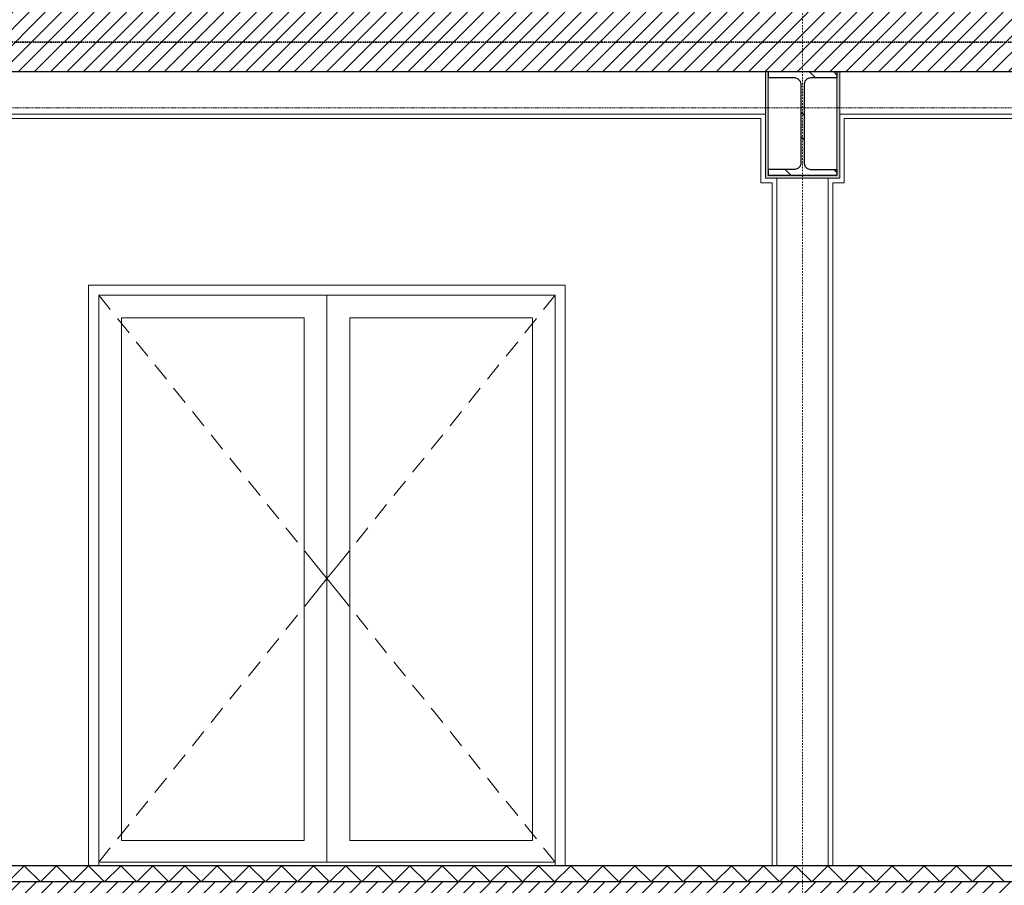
# Model space of a CAD drawing. Extents: x 0 to 92550, y 0 to 59400.
# Tile 22 of 37: x 24829 to 29118, y 38315 to 42084. Entities that reach past the tile are written whole.
import ezdxf
from ezdxf.xclip import XClip

# ---------------------------------------------------------------- set-up
doc = ezdxf.new("R2010")
doc.units = 0
doc.header["$MEASUREMENT"] = 0
doc.header["$XCLIPFRAME"] = 0
for name, pattern in [('Streep-punt fijn', [1251.000023, 626.000023, -312.5, 0, -312.5]), ('Streep-streepje', [1300, 1000, -100, 100, -100]), ('Streeplijn grof', [937.5, 625, -312.5]), ('Streeplijn ultragrof', [750, 500, -250])]:
    doc.linetypes.add(name, pattern=pattern)
for name, color, linetype in [('ZZ 21 Buitenwand spouwblad baksteen', 7, 'Continuous'), ('ZZ 21 Buitenwand spouwblad hsb', 7, 'Continuous'), ('ZZ 23 Vloeren geïsoleerd', 7, 'Continuous'), ('ZZ 23 Vloeren ongeïsoleerd', 7, 'Continuous'), ('ZZ 28 HDC staalconstructies', 7, 'Continuous'), ('ZZ 41 Buitenwandafwerking gevelhout', 7, 'Continuous'), ('ZZ 42 Aftimmerwerk algemeen', 7, 'Continuous'), ('ZZ 43 Vloerafwerking dekvloer', 7, 'Continuous'), ('ZZ 45 Plafond koofconstructies', 7, 'Continuous'), ('ZZ A Stramien', 7, 'Continuous'), ('ZZ B Bouwbesluitlijnen', 7, 'Continuous')]:
    doc.layers.add(name, color=color, linetype=linetype)
pattern_1 = [(45, (5738.867, 38400), (-35.35534, 35.35534), [])]

# ---------------------------------------------------------------- blocks, each defined once
blk = doc.blocks.new('*X38')
at = {"layer": 'ZZ 43 Vloerafwerking dekvloer', "color": 7, "linetype": 'Continuous', "lineweight": 5, "ltscale": 0.01}
for p, q in [((24778.9, 38330), (24848.9, 38400)), ((24848.9, 38400), (24918.9, 38330)), ((24918.9, 38330), (24988.9, 38400)), ((24988.9, 38400), (25058.9, 38330)), ((25058.9, 38330), (25128.9, 38400)), ((25128.9, 38400), (25198.9, 38330)), ((25198.9, 38330), (25268.9, 38400)), ((25268.9, 38400), (25338.9, 38330)), ((25338.9, 38330), (25408.9, 38400)), ((25408.9, 38400), (25478.9, 38330)), ((25478.9, 38330), (25548.9, 38400)), ((25548.9, 38400), (25618.9, 38330)), ((25618.9, 38330), (25688.9, 38400)), ((25688.9, 38400), (25758.9, 38330)), ((25758.9, 38330), (25828.9, 38400)), ((25828.9, 38400), (25898.9, 38330)), ((25898.9, 38330), (25968.9, 38400)), ((25968.9, 38400), (26038.9, 38330)), ((26038.9, 38330), (26108.9, 38400)), ((26108.9, 38400), (26178.9, 38330)), ((26178.9, 38330), (26248.9, 38400)), ((26248.9, 38400), (26318.9, 38330)), ((26318.9, 38330), (26388.9, 38400)), ((26388.9, 38400), (26458.9, 38330)), ((26458.9, 38330), (26528.9, 38400)), ((26528.9, 38400), (26598.9, 38330)), ((26598.9, 38330), (26668.9, 38400)), ((26668.9, 38400), (26738.9, 38330)), ((26738.9, 38330), (26808.9, 38400)), ((26808.9, 38400), (26878.9, 38330)), ((26878.9, 38330), (26948.9, 38400)), ((26948.9, 38400), (27018.9, 38330)), ((27018.9, 38330), (27088.9, 38400)), ((27088.9, 38400), (27158.9, 38330)), ((27158.9, 38330), (27228.9, 38400)), ((27228.9, 38400), (27298.9, 38330)), ((27298.9, 38330), (27368.9, 38400)), ((27368.9, 38400), (27438.9, 38330)), ((27438.9, 38330), (27508.9, 38400)), ((27508.9, 38400), (27578.9, 38330)), ((27578.9, 38330), (27648.9, 38400)), ((27648.9, 38400), (27718.9, 38330)), ((27718.9, 38330), (27788.9, 38400)), ((27788.9, 38400), (27858.9, 38330)), ((27858.9, 38330), (27928.9, 38400)), ((27928.9, 38400), (27998.9, 38330)), ((27998.9, 38330), (28068.9, 38400)), ((28068.9, 38400), (28138.9, 38330)), ((28138.9, 38330), (28208.9, 38400)), ((28208.9, 38400), (28278.9, 38330)), ((28278.9, 38330), (28348.9, 38400)), ((28348.9, 38400), (28418.9, 38330)), ((28418.9, 38330), (28488.9, 38400)), ((28488.9, 38400), (28558.9, 38330)), ((28558.9, 38330), (28628.9, 38400)), ((28628.9, 38400), (28698.9, 38330)), ((28698.9, 38330), (28768.9, 38400)), ((28768.9, 38400), (28838.9, 38330)), ((28838.9, 38330), (28908.9, 38400)), ((28908.9, 38400), (28978.9, 38330)), ((28978.9, 38330), (29048.9, 38400)), ((29048.9, 38400), (29118.9, 38330))]:
    blk.add_line(p, q, dxfattribs=at)
blk = doc.blocks.new('Drawing_1_1', base_point=(5738.9, 38400))
at = {"layer": 'ZZ 23 Vloeren geïsoleerd', "linetype": 'Continuous', "lineweight": 0, "true_color": 0x000000}
h = blk.add_hatch(dxfattribs=at)
h.set_pattern_fill('220_Gewapend_beton___pre_62', color=18, style=0, pattern_type=2)
h.set_pattern_definition(pattern_1)
h.paths.add_polyline_path([(43238.9, 38330), (13233.2, 38330), (13233.2, 38070), (43238.9, 38070)])
at = {"layer": 'ZZ 23 Vloeren ongeïsoleerd', "linetype": 'Continuous', "lineweight": 0, "true_color": 0x000000}
h = blk.add_hatch(dxfattribs=at)
h.set_pattern_fill('220_Gewapend_beton___pre_62', color=18, style=0, pattern_type=2)
h.set_pattern_definition(pattern_1)
h.paths.add_polyline_path([(19723.9, 42116), (19723.9, 41856), (43238.9, 41856), (43238.9, 42116)])
at = {"layer": 'ZZ 28 HDC staalconstructies', "linetype": 'Continuous', "lineweight": 0, "true_color": 0x000000}
h = blk.add_hatch(dxfattribs=at)
h.set_pattern_fill('515_Staal_0001', color=18, style=0, pattern_type=2)
h.set_pattern_definition([(135, (5738.87, 38400), (159.099, 159.099), []), (135, (5685.83, 38346.97), (159.099, 159.099), [])])
h.paths.add_polyline_path([(28088.9, 41432), (28088.9, 41406), (28388.9, 41406), (28388.9, 41432), (28272.9, 41432), (28259.4, 41435.6), (28249.5, 41445.5), (28245.9, 41459), (28245.9, 41803), (28249.5, 41816.5), (28259.4, 41826.4), (28272.9, 41830), (28388.9, 41830), (28388.9, 41856), (28088.9, 41856), (28088.9, 41830), (28204.9, 41830), (28218.4, 41826.4), (28228.2, 41816.5), (28231.9, 41803), (28231.9, 41459), (28228.2, 41445.5), (28218.4, 41435.6), (28204.9, 41432)])
at = {"layer": 'ZZ 45 Plafond koofconstructies', "linetype": 'Continuous', "lineweight": 0, "true_color": 0x7f7f7f}
for points in [[(28088.9, 41856), (28076.9, 41856), (28076.9, 41406), (28088.9, 41406)], [(28400.9, 41856), (28388.9, 41856), (28388.9, 41406), (28400.9, 41406)], [(28076.9, 41406), (28076.9, 41394), (28400.9, 41394), (28400.9, 41406)]]:
    blk.add_hatch(color=8, dxfattribs=at).paths.add_polyline_path(points)
at = {"layer": 'ZZ 21 Buitenwand spouwblad baksteen', "color": 7, "linetype": 'Continuous', "lineweight": 5, "ltscale": 0.01}
for p, q in [((25173.3, 40884), (25223.4, 40821.7)), ((25173.3, 40884), (25173.3, 40785)), ((26167.3, 40884), (25173.3, 40884)), ((26167.3, 40884), (26167.3, 38416)), ((26167.3, 40884), (27161.3, 40884)), ((27161.3, 40884), (27111.1, 40821.7)), ((27161.3, 40884), (27161.3, 40785)), ((25173.3, 40785), (25173.3, 38510)), ((25254.8, 40782.8), (25305, 40720.5)), ((25272.3, 38510), (25272.3, 40785)), ((25272.3, 40785), (26068.3, 40785)), ((26068.3, 40785), (26068.3, 38510)), ((26266.3, 40785), (26266.3, 38510)), ((27062.3, 40785), (26266.3, 40785)), ((27079.7, 40782.8), (27029.5, 40720.5)), ((27062.3, 38510), (27062.3, 40785)), ((27161.3, 40785), (27161.3, 38510)), ((25336.4, 40681.5), (25386.5, 40619.2)), ((26998.2, 40681.5), (26948, 40619.2)), ((25417.9, 40580.3), (25468.1, 40518)), ((26916.6, 40580.3), (26866.4, 40518)), ((25499.5, 40479), (25549.6, 40416.7)), ((26835.1, 40479), (26784.9, 40416.7)), ((25581, 40377.8), (25631.2, 40315.5)), ((26753.5, 40377.8), (26703.3, 40315.5)), ((25662.6, 40276.6), (25712.7, 40214.3)), ((26672, 40276.6), (26621.8, 40214.3)), ((25744.1, 40175.3), (25794.3, 40113)), ((26590.4, 40175.3), (26540.2, 40113)), ((25825.7, 40074.1), (25875.8, 40011.8)), ((26508.9, 40074.1), (26458.7, 40011.8)), ((25907.2, 39972.8), (25957.4, 39910.5)), ((26427.3, 39972.8), (26377.1, 39910.5)), ((25988.8, 39871.6), (26038.9, 39809.3)), ((26345.8, 39871.6), (26295.6, 39809.3)), ((26070.3, 39770.4), (26117.1, 39712.3)), ((26264.2, 39770.4), (26217.4, 39712.3)), ((26117.1, 39712.3), (26167.3, 39650)), ((26217.4, 39712.3), (26167.3, 39650)), ((26117.1, 39587.7), (26167.3, 39650)), ((26217.4, 39587.7), (26167.3, 39650)), ((26070.3, 39529.6), (26117.1, 39587.7)), ((26264.2, 39529.6), (26217.4, 39587.7)), ((25988.8, 39428.4), (26038.9, 39490.7)), ((26345.8, 39428.4), (26295.6, 39490.7)), ((25907.2, 39327.2), (25957.4, 39389.5)), ((26427.3, 39327.2), (26377.1, 39389.5)), ((25825.7, 39225.9), (25875.8, 39288.2)), ((26508.9, 39225.9), (26458.7, 39288.2)), ((25744.1, 39124.7), (25794.3, 39187)), ((26590.4, 39124.7), (26540.2, 39187)), ((25662.6, 39023.4), (25712.7, 39085.7)), ((26672, 39023.4), (26621.8, 39085.7)), ((25581, 38922.2), (25631.2, 38984.5)), ((26753.5, 38922.2), (26703.3, 38984.5)), ((25499.5, 38821), (25549.6, 38883.3)), ((26835.1, 38821), (26784.9, 38883.3)), ((25417.9, 38719.7), (25468.1, 38782)), ((26916.6, 38719.7), (26866.4, 38782)), ((25336.4, 38618.5), (25386.5, 38680.8)), ((26998.2, 38618.5), (26948, 38680.8)), ((25254.8, 38517.2), (25305, 38579.5)), ((27079.7, 38517.2), (27029.5, 38579.5)), ((25173.3, 38510), (25173.3, 38416)), ((25173.3, 38416), (25223.4, 38478.3)), ((26068.3, 38510), (25272.3, 38510)), ((26266.3, 38510), (27062.3, 38510)), ((27161.3, 38416), (27111.1, 38478.3)), ((27161.3, 38510), (27161.3, 38416)), ((25173.3, 38416), (25173.3, 38400)), ((25173.3, 38416), (26167.3, 38416)), ((27161.3, 38416), (26167.3, 38416)), ((27161.3, 38400), (27161.3, 38416))]:
    blk.add_line(p, q, dxfattribs=at)
at = {"layer": 'ZZ 21 Buitenwand spouwblad hsb', "color": 7, "linetype": 'Continuous', "lineweight": 5, "ltscale": 0.01}
for p, q in [((28056.9, 41653), (22470.9, 41653)), ((28056.9, 41374), (28056.9, 41653)), ((28420.9, 41653), (28420.9, 41374)), ((34488.9, 41653), (28420.9, 41653)), ((28106.9, 41374), (28056.9, 41374)), ((28106.9, 38400), (28106.9, 41374)), ((28420.9, 41374), (28370.9, 41374)), ((28370.9, 38400), (28370.9, 41374)), ((25129.3, 38400), (25129.3, 40928)), ((25129.3, 40928), (27205.3, 40928)), ((27205.3, 40928), (27205.3, 38400))]:
    blk.add_line(p, q, dxfattribs=at)
at = {"layer": 'ZZ 23 Vloeren geïsoleerd', "color": 7, "linetype": 'Continuous', "lineweight": 25, "ltscale": 0.01, "flags": 128}
blk.add_lwpolyline([(43138.9, 38330), (34588.9, 38330), (34488.9, 38330), (15671.2, 38330), (15551.9, 38330), (13391.4, 38330)], dxfattribs=at)
at = {"layer": 'ZZ 23 Vloeren ongeïsoleerd', "color": 7, "linetype": 'Continuous', "lineweight": 25, "ltscale": 0.01}
for p, q in [((28076.9, 41856), (22450.9, 41856)), ((34488.9, 41856), (28400.9, 41856))]:
    blk.add_line(p, q, dxfattribs=at)
at = {"layer": 'ZZ 23 Vloeren ongeïsoleerd', "color": 7, "linetype": 'Continuous', "lineweight": 25, "ltscale": 0.01, "flags": 128}
blk.add_lwpolyline([(28400.9, 41856), (28388.9, 41856), (28088.9, 41856), (28076.9, 41856)], dxfattribs=at)
at = {"layer": 'ZZ 28 HDC staalconstructies', "color": 7, "linetype": 'Continuous', "lineweight": 25, "ltscale": 0.01}
for p, q in [((28088.9, 41856), (28088.9, 41830)), ((28218.4, 41826.4), (28228.2, 41816.5)), ((28259.4, 41826.4), (28249.5, 41816.5)), ((28388.9, 41856), (28388.9, 41830)), ((28088.9, 41432), (28088.9, 41406)), ((28228.2, 41445.5), (28218.4, 41435.6)), ((28249.5, 41445.5), (28259.4, 41435.6)), ((28388.9, 41432), (28388.9, 41406)), ((28388.9, 41406), (28088.9, 41406))]:
    blk.add_line(p, q, dxfattribs=at)
at = {"layer": 'ZZ 28 HDC staalconstructies', "color": 7, "linetype": 'Continuous', "lineweight": 25, "ltscale": 0.01, "flags": 128}
for points in [[(28218.4, 41826.4), (28204.9, 41830), (28088.9, 41830)], [(28388.9, 41830), (28272.9, 41830), (28259.4, 41826.4)], [(28228.2, 41816.5), (28231.9, 41803), (28231.9, 41459), (28228.2, 41445.5)], [(28249.5, 41816.5), (28245.9, 41803), (28245.9, 41459), (28249.5, 41445.5)], [(28218.4, 41435.6), (28204.9, 41432), (28088.9, 41432)], [(28259.4, 41435.6), (28272.9, 41432), (28388.9, 41432)]]:
    blk.add_lwpolyline(points, dxfattribs=at)
at = {"layer": 'ZZ 41 Buitenwandafwerking gevelhout', "color": 7, "linetype": 'Streeplijn ultragrof', "lineweight": 5, "ltscale": 0.01}
blk.add_line((7788.9, 41700), (45738.9, 41700), dxfattribs=at)
at = {"layer": 'ZZ 41 Buitenwandafwerking gevelhout', "color": 7, "linetype": 'Streep-streepje', "lineweight": 15, "ltscale": 0.01}
blk.add_line((7788.9, 38400), (45738.9, 38400), dxfattribs=at)
at = {"layer": 'ZZ 42 Aftimmerwerk algemeen', "color": 7, "linetype": 'Continuous', "lineweight": 5, "ltscale": 0.01}
for p, q in [((28126.9, 38400), (28126.9, 41394)), ((28350.9, 38400), (28350.9, 41394))]:
    blk.add_line(p, q, dxfattribs=at)
at = {"layer": 'ZZ 43 Vloerafwerking dekvloer', "color": 7, "linetype": 'Continuous', "lineweight": 25, "ltscale": 0.01}
blk.add_line((34488.9, 38400), (15671.2, 38400), dxfattribs=at)
at = {"layer": 'ZZ 45 Plafond koofconstructies', "color": 7, "linetype": 'Continuous', "lineweight": 9, "ltscale": 0.01}
for p, q in [((28076.9, 41856), (28076.9, 41406)), ((28088.9, 41830), (28088.9, 41432)), ((28388.9, 41830), (28388.9, 41432)), ((28400.9, 41856), (28400.9, 41406)), ((28076.9, 41406), (28076.9, 41394)), ((28400.9, 41394), (28076.9, 41394)), ((28400.9, 41406), (28400.9, 41394))]:
    blk.add_line(p, q, dxfattribs=at)
at = {"layer": 'ZZ 45 Plafond koofconstructies', "color": 7, "linetype": 'Continuous', "lineweight": 5, "ltscale": 0.01}
for p, q in [((22450.9, 41673), (28076.9, 41673)), ((28400.9, 41673), (34488.9, 41673))]:
    blk.add_line(p, q, dxfattribs=at)
at = {"layer": 'ZZ A Stramien', "color": 7, "linetype": 'Streep-punt fijn', "lineweight": 9, "ltscale": 0.01}
blk.add_line((28238.9, 50900), (28238.9, 36400), dxfattribs=at)
at = {"layer": 'ZZ B Bouwbesluitlijnen', "color": 1, "linetype": 'Streeplijn grof', "lineweight": 35, "ltscale": 0.01}
blk.add_line((19796.4, 41986), (43520.9, 41986), dxfattribs=at)
at = {"layer": 'ZZ 41 Buitenwandafwerking gevelhout', "color": 7, "linetype": 'Continuous', "lineweight": 25, "ltscale": 0.01}
blk.add_blockref('*X38', (0, 0), dxfattribs=at)

msp = doc.modelspace()

# ---------------------------------------------------------------- block references
at = {"color": 7, "linetype": 'Continuous', "lineweight": 25, "ltscale": 0.01}
ref = msp.add_blockref('Drawing_1_1', (5738.9, 38400), dxfattribs=at)
XClip(ref).set_block_clipping_path([(7788.8666666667, 35400), (46837.9746950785, 51400)])

doc.saveas('drawing.dxf')
